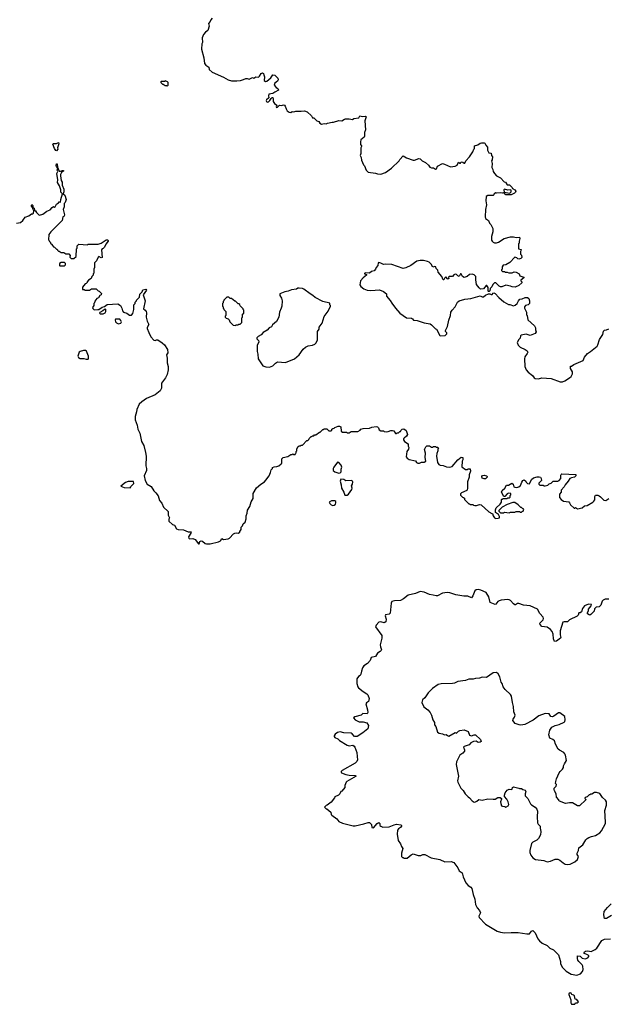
# Model space of a CAD drawing. Extents: x 1985742 to 2252716, y 78271 to 266492.
# Tile 173 of 250: x 2096182 to 2104890, y 222460 to 237022. Entities that reach past the tile are written whole.
import ezdxf

# ---------------------------------------------------------------- set-up
doc = ezdxf.new("R2010")
doc.units = 0

msp = doc.modelspace()

# ---------------------------------------------------------------- linework, layer by layer
at = {"layer": '0CON10XD'}
for points in [[(2099027, 237043), (2099008, 237022), (2099002, 236995), (2098973, 236967), (2098983, 236925), (2098965, 236860), (2098932, 236838), (2098902, 236805), (2098882, 236755), (2098888, 236685), (2098878, 236665), (2098872, 236585), (2098908, 236458), (2098914, 236374), (2098935, 236350), (2098978, 236318), (2098983, 236285), (2099030, 236245), (2099195, 236172), (2099265, 236132), (2099315, 236116), (2099395, 236116), (2099448, 236122), (2099494, 236136), (2099525, 236154), (2099545, 236154), (2099575, 236142), (2099625, 236166), (2099645, 236158), (2099675, 236178), (2099715, 236173), (2099731, 236189), (2099752, 236228), (2099775, 236238), (2099790, 236225), (2099796, 236206), (2099802, 236175), (2099798, 236125), (2099816, 236106), (2099837, 236113), (2099895, 236163), (2099925, 236208), (2099955, 236200), (2099999, 236159), (2100007, 236135), (2099997, 236115), (2099957, 236085), (2099948, 236055), (2099975, 236020), (2100002, 236005), (2100012, 235978), (2099955, 235951), (2099925, 235929), (2099870, 235920), (2099861, 235895), (2099868, 235865), (2099835, 235836), (2099829, 235825), (2099831, 235811), (2099845, 235803), (2099862, 235808), (2099880, 235825), (2099901, 235859), (2099915, 235870), (2099925, 235870), (2099933, 235853), (2099933, 235813), (2099952, 235785), (2099987, 235757), (2099978, 235735), (2099980, 235725), (2099995, 235728), (2100025, 235758), (2100055, 235754), (2100085, 235763), (2100099, 235759), (2100111, 235745), (2100122, 235705), (2100140, 235675), (2100170, 235655), (2100195, 235652), (2100215, 235662), (2100235, 235660), (2100265, 235668), (2100348, 235668)], [(2098365, 236040), (2098380, 236055), (2098380, 236095), (2098370, 236105), (2098335, 236118), (2098325, 236110), (2098275, 236110), (2098270, 236105), (2098270, 236095), (2098295, 236070), (2098305, 236070), (2098335, 236050), (2098355, 236050), (2098365, 236040)], [(2100348, 235668), (2100395, 235672), (2100435, 235660), (2100499, 235599), (2100515, 235570), (2100535, 235570), (2100577, 235527), (2100605, 235518), (2100621, 235491), (2100647, 235477), (2100687, 235487), (2100715, 235482), (2100737, 235493), (2100805, 235508), (2100825, 235506), (2100905, 235530), (2100946, 235524), (2100985, 235553), (2101002, 235558), (2101058, 235558), (2101105, 235547), (2101125, 235560), (2101197, 235573), (2101215, 235598), (2101255, 235590), (2101297, 235597), (2101307, 235585), (2101290, 235525), (2101296, 235395), (2101282, 235355), (2101283, 235297), (2101276, 235284), (2101230, 235245), (2101222, 235215), (2101222, 235175), (2101237, 235157), (2101238, 235145), (2101228, 235125), (2101228, 235045), (2101220, 235015), (2101233, 234985), (2101240, 234945), (2101268, 234878), (2101285, 234860), (2101309, 234799), (2101339, 234769), (2101445, 234753), (2101475, 234743), (2101525, 234740), (2101595, 234760), (2101683, 234825), (2101798, 234935), (2101808, 234955), (2101855, 235007), (2101905, 234979), (2102005, 234944), (2102025, 234944), (2102085, 234970), (2102106, 234966), (2102138, 234935), (2102185, 234909), (2102230, 234870), (2102251, 234841), (2102275, 234830), (2102305, 234833), (2102332, 234812), (2102346, 234815), (2102365, 234857), (2102435, 234893), (2102466, 234886), (2102555, 234844), (2102625, 234858), (2102655, 234873), (2102675, 234917), (2102695, 234898), (2102705, 234898), (2102715, 234920), (2102737, 234917), (2102755, 234902), (2102765, 234902), (2102783, 234935), (2102837, 234995), (2102884, 235066), (2102898, 235105), (2102912, 235118), (2102912, 235155), (2102958, 235172), (2102992, 235198), (2103015, 235203), (2103053, 235203), (2103062, 235195), (2103076, 235166), (2103102, 235135), (2103103, 235093), (2103122, 235055), (2103157, 235047), (2103163, 235013), (2103178, 234995), (2103172, 234948), (2103162, 234935), (2103167, 234915), (2103173, 234895), (2103168, 234835), (2103182, 234805), (2103187, 234775), (2103205, 234748), (2103235, 234712), (2103295, 234682), (2103350, 234625), (2103368, 234618), (2103395, 234580), (2103428, 234578), (2103465, 234540), (2103470, 234525), (2103505, 234508), (2103520, 234485), (2103515, 234470), (2103500, 234455), (2103455, 234432), (2103372, 234432), (2103352, 234445), (2103350, 234470), (2103432, 234458), (2103452, 234478), (2103452, 234502), (2103445, 234508), (2103405, 234503), (2103355, 234516), (2103344, 234505), (2103350, 234470), (2103338, 234462), (2103325, 234458), (2103295, 234463), (2103235, 234458), (2103225, 234462), (2103201, 234449), (2103198, 234432), (2103187, 234423), (2103108, 234422), (2103083, 234407), (2103080, 234345), (2103088, 234285), (2103072, 234215), (2103068, 234105), (2103075, 234080), (2103115, 234050), (2103132, 234015), (2103152, 233995), (2103183, 233935), (2103182, 233885), (2103162, 233815), (2103163, 233763), (2103170, 233745), (2103185, 233730), (2103205, 233720), (2103235, 233720), (2103267, 233733), (2103350, 233785), (2103441, 233809), (2103485, 233812), (2103525, 233802), (2103577, 233807), (2103582, 233785), (2103570, 233745), (2103570, 233715), (2103560, 233705), (2103560, 233635), (2103600, 233625), (2103597, 233603), (2103590, 233595), (2103590, 233555), (2103605, 233540), (2103610, 233505), (2103595, 233490), (2103565, 233480), (2103550, 233485), (2103535, 233500), (2103505, 233510), (2103435, 233432), (2103375, 233397), (2103335, 233390), (2103320, 233365), (2103320, 233335), (2103310, 233325), (2103312, 233312), (2103325, 233300), (2103355, 233300), (2103365, 233290), (2103395, 233290), (2103418, 233278), (2103465, 233280), (2103495, 233292), (2103525, 233287), (2103570, 233265), (2103580, 233235), (2103640, 233215), (2103640, 233205), (2103598, 233172), (2103598, 233158), (2103610, 233145), (2103608, 233132), (2103567, 233093), (2103512, 233068), (2103465, 233072), (2103445, 233082), (2103375, 233098), (2103315, 233072), (2103295, 233072), (2103275, 233080), (2103225, 233130), (2103205, 233130), (2103180, 233105), (2103165, 233070), (2103142, 233048), (2103138, 233012), (2103125, 233000), (2103115, 233000), (2103110, 233005), (2103112, 233062), (2103095, 233092), (2103081, 233089), (2103045, 233040), (2102998, 233038), (2102977, 233057), (2102942, 233105), (2102930, 233175), (2102930, 233225), (2102905, 233250), (2102875, 233258), (2102838, 233252), (2102800, 233225), (2102755, 233208), (2102732, 233222), (2102715, 233262), (2102705, 233262), (2102685, 233222), (2102665, 233232), (2102644, 233254), (2102625, 233260), (2102602, 233248), (2102585, 233222), (2102534, 233226), (2102527, 233215), (2102528, 233195), (2102515, 233186), (2102485, 233218), (2102471, 233205), (2102455, 233173), (2102447, 233177), (2102426, 233226), (2102375, 233290), (2102368, 233318), (2102345, 233340), (2102338, 233368), (2102325, 233372), (2102293, 233363), (2102270, 233405), (2102240, 233435), (2102215, 233448), (2102155, 233462), (2102108, 233462), (2102055, 233450), (2101970, 233385), (2101895, 233352), (2101855, 233342), (2101685, 233403), (2101595, 233408), (2101565, 233402), (2101525, 233421), (2101495, 233430), (2101485, 233428), (2101482, 233385), (2101454, 233356), (2101445, 233332), (2101425, 233308), (2101385, 233298), (2101355, 233273), (2101295, 233276), (2101285, 233270), (2101285, 233262), (2101310, 233255), (2101310, 233245), (2101264, 233206), (2101225, 233160), (2101213, 233103), (2101230, 233075), (2101274, 233044), (2101321, 233021), (2101375, 233017), (2101505, 233028), (2101565, 233000), (2101606, 232966), (2101610, 232935), (2101665, 232870), (2101685, 232830), (2101742, 232755), (2101804, 232684), (2101904, 232614), (2101979, 232609), (2101995, 232600), (2102008, 232578), (2102062, 232572), (2102165, 232538), (2102252, 232522), (2102275, 232510), (2102335, 232450), (2102350, 232445), (2102395, 232352), (2102405, 232348), (2102475, 232350), (2102502, 232378), (2102502, 232392), (2102483, 232413), (2102480, 232425), (2102512, 232485), (2102531, 232579), (2102553, 232647), (2102558, 232695), (2102578, 232725), (2102626, 232774), (2102659, 232845), (2102684, 232866), (2102765, 232889), (2102855, 232901), (2102995, 232940), (2103024, 232924), (2103045, 232924), (2103072, 232948), (2103115, 232970), (2103135, 232970), (2103155, 232958), (2103172, 232958), (2103185, 232980), (2103195, 232982), (2103215, 232972), (2103268, 232915), (2103345, 232848), (2103415, 232808), (2103435, 232808), (2103485, 232792), (2103512, 232798), (2103540, 232825), (2103562, 232862), (2103582, 232888), (2103617, 232893), (2103658, 232912), (2103695, 232912), (2103715, 232900), (2103726, 232864), (2103723, 232825), (2103705, 232807), (2103667, 232793), (2103650, 232775), (2103650, 232755), (2103680, 232695), (2103680, 232655), (2103687, 232647), (2103700, 232585), (2103798, 232495), (2103812, 232465), (2103812, 232435), (2103822, 232405), (2103807, 232383), (2103735, 232352), (2103675, 232372), (2103600, 232355), (2103592, 232345), (2103587, 232313), (2103565, 232290), (2103543, 232247), (2103555, 232210), (2103587, 232177), (2103658, 232145), (2103688, 232125), (2103697, 232105), (2103690, 232085), (2103656, 232035), (2103650, 232005), (2103654, 231895), (2103674, 231844), (2103705, 231810), (2103768, 231758), (2103794, 231724), (2103810, 231715), (2103855, 231710), (2103905, 231723), (2104045, 231717), (2104177, 231667), (2104213, 231667), (2104245, 231680), (2104318, 231725), (2104342, 231745), (2104352, 231765), (2104362, 231785), (2104362, 231812), (2104330, 231865), (2104332, 231898), (2104345, 231900), (2104378, 231922), (2104516, 231984), (2104539, 232031), (2104583, 232087), (2104626, 232114), (2104723, 232195), (2104737, 232215), (2104760, 232290), (2104808, 232365), (2104818, 232415), (2104835, 232432), (2104865, 232437), (2104898, 232452)], [(2096725, 235082), (2096715, 235086), (2096696, 235115), (2096671, 235179), (2096679, 235191), (2096725, 235192), (2096755, 235204), (2096759, 235185), (2096743, 235125), (2096744, 235105), (2096725, 235082)], [(2096135, 234013), (2096195, 234022), (2096227, 234053), (2096265, 234102), (2096317, 234123), (2096355, 234152), (2096375, 234152), (2096385, 234160), (2096390, 234195), (2096374, 234224), (2096373, 234245), (2096358, 234265), (2096356, 234275), (2096363, 234287), (2096378, 234275), (2096378, 234245), (2096396, 234235), (2096402, 234205), (2096417, 234196), (2096430, 234171), (2096463, 234135), (2096475, 234132), (2096522, 234148), (2096585, 234188), (2096635, 234210), (2096664, 234246), (2096683, 234257), (2096695, 234250), (2096708, 234252), (2096727, 234293), (2096758, 234312), (2096765, 234330), (2096785, 234322), (2096789, 234365), (2096814, 234445), (2096792, 234472), (2096789, 234505), (2096770, 234565), (2096742, 234612), (2096748, 234655), (2096730, 234745), (2096744, 234775), (2096736, 234795), (2096744, 234825), (2096725, 234852), (2096723, 234865), (2096725, 234890), (2096735, 234890), (2096742, 234842), (2096764, 234784), (2096785, 234780), (2096815, 234793), (2096825, 234793), (2096833, 234785), (2096799, 234761), (2096788, 234735), (2096788, 234711)], [(2096788, 234711), (2096795, 234645), (2096809, 234619), (2096812, 234575), (2096834, 234515), (2096834, 234475), (2096827, 234445), (2096848, 234428), (2096870, 234365), (2096853, 234317), (2096838, 234305), (2096838, 234255), (2096824, 234216), (2096843, 234135), (2096842, 234118), (2096820, 234105), (2096809, 234051), (2096644, 233886), (2096613, 233847), (2096610, 233765), (2096620, 233755), (2096622, 233742), (2096640, 233725), (2096640, 233715), (2096660, 233695), (2096660, 233685), (2096675, 233680), (2096680, 233665), (2096695, 233660), (2096725, 233630), (2096735, 233630), (2096740, 233615), (2096755, 233600), (2096765, 233600), (2096795, 233580), (2096835, 233580), (2096865, 233560), (2096908, 233558), (2096930, 233535), (2096922, 233512), (2096945, 233490), (2096985, 233490), (2097018, 233522), (2097020, 233635), (2097030, 233645), (2097032, 233678), (2097055, 233700), (2097185, 233690), (2097195, 233700), (2097345, 233702), (2097385, 233718), (2097460, 233765), (2097480, 233765), (2097490, 233755), (2097490, 233745), (2097455, 233700), (2097435, 233660), (2097415, 233640), (2097400, 233635), (2097393, 233617), (2097400, 233505), (2097385, 233500), (2097355, 233518), (2097341, 233509), (2097320, 233455), (2097290, 233425), (2097288, 233398), (2097288, 233355), (2097280, 233335), (2097280, 233275), (2097270, 233265), (2097268, 233242), (2097250, 233225), (2097240, 233195), (2097202, 233168), (2097180, 233145), (2097180, 233135), (2097165, 233120), (2097150, 233115), (2097110, 233065), (2097112, 233032), (2097135, 233030), (2097145, 233020), (2097215, 233020), (2097245, 233040), (2097315, 233040), (2097342, 233012), (2097358, 233008), (2097392, 232972), (2097388, 232952), (2097367, 232943), (2097349, 232911), (2097325, 232898), (2097295, 232860), (2097290, 232835), (2097280, 232825), (2097280, 232795), (2097260, 232765), (2097262, 232752), (2097285, 232730), (2097336, 232734), (2097355, 232738), (2097401, 232769), (2097438, 232782), (2097475, 232810), (2097635, 232818), (2097673, 232793), (2097692, 232755), (2097702, 232715), (2097720, 232695), (2097765, 232680), (2097805, 232652), (2097835, 232650), (2097858, 232675), (2097868, 232735), (2097870, 232805), (2097890, 232825), (2097890, 232845), (2097910, 232865), (2097910, 232875), (2097955, 232920), (2097960, 232965), (2097994, 232995), (2098005, 233028), (2098048, 233038), (2098056, 233024), (2098010, 232955), (2098040, 232865), (2098012, 232745), (2098040, 232725), (2098052, 232705), (2098057, 232685), (2098052, 232625), (2098068, 232565), (2098092, 232515), (2098068, 232472), (2098068, 232455), (2098090, 232395), (2098124, 232334), (2098165, 232282), (2098185, 232278), (2098205, 232288), (2098225, 232288), (2098290, 232245), (2098323, 232213), (2098368, 232145), (2098373, 232097), (2098352, 232065), (2098366, 232015), (2098366, 231946), (2098377, 231895), (2098377, 231845), (2098364, 231775), (2098340, 231725), (2098282, 231645), (2098280, 231575), (2098259, 231531), (2098187, 231473), (2098060, 231420), (2097988, 231372), (2097951, 231335), (2097913, 231257), (2097912, 231225), (2097888, 231155), (2097891, 231105), (2097919, 231025), (2097928, 230965), (2097957, 230905), (2097982, 230785), (2098018, 230725), (2098045, 230620), (2098052, 230565), (2098048, 230425), (2098058, 230385), (2098058, 230355), (2098022, 230275), (2098040, 230205), (2098068, 230155), (2098126, 230116), (2098168, 230055), (2098197, 230025), (2098228, 229978), (2098251, 229911), (2098285, 229870), (2098310, 229815), (2098377, 229747), (2098380, 229695), (2098398, 229655), (2098390, 229635), (2098390, 229605), (2098440, 229555), (2098470, 229545), (2098504, 229494), (2098525, 229483), (2098605, 229478), (2098675, 229449), (2098720, 229450), (2098715, 229428), (2098678, 229375), (2098682, 229355), (2098695, 229342), (2098745, 229347), (2098780, 229335), (2098825, 229268), (2098839, 229271), (2098848, 229305), (2098865, 229317), (2098885, 229309), (2098925, 229276), (2098945, 229269), (2098998, 229272), (2099125, 229300), (2099154, 229316), (2099173, 229347), (2099195, 229334), (2099266, 229344), (2099285, 229352), (2099344, 229416), (2099365, 229430), (2099382, 229432), (2099415, 229430), (2099440, 229445), (2099440, 229455), (2099457, 229483), (2099460, 229515), (2099480, 229535), (2099490, 229565), (2099517, 229593), (2099532, 229638), (2099530, 229685), (2099547, 229723), (2099553, 229767), (2099587, 229823), (2099608, 229892), (2099637, 229943), (2099638, 230015), (2099685, 230100), (2099750, 230155), (2099803, 230187), (2099825, 230210), (2099872, 230275), (2099892, 230325), (2099900, 230365), (2099920, 230385), (2099923, 230397), (2099945, 230410), (2099985, 230412), (2100015, 230422), (2100048, 230452), (2100060, 230465), (2100060, 230525), (2100082, 230548), (2100147, 230563), (2100195, 230590), (2100215, 230590), (2100225, 230600), (2100235, 230590), (2100258, 230592), (2100260, 230605), (2100270, 230615), (2100270, 230635), (2100280, 230645), (2100280, 230675), (2100302, 230708), (2100315, 230720), (2100335, 230720), (2100345, 230730), (2100368, 230732), (2100432, 230798), (2100445, 230800), (2100458, 230812), (2100462, 230828), (2100495, 230860), (2100505, 230860), (2100515, 230870), (2100535, 230870), (2100545, 230880), (2100565, 230880), (2100615, 230920), (2100625, 230920), (2100665, 230960), (2100675, 230960), (2100685, 230970), (2100725, 230970), (2100755, 230940), (2100785, 230940), (2100798, 230952), (2100800, 230965), (2100812, 230978), (2100835, 230980), (2100845, 230990), (2100895, 231012), (2100915, 231012), (2100932, 231002), (2100938, 230938), (2100955, 230920), (2101015, 230920), (2101025, 230910), (2101055, 230910), (2101085, 230930), (2101185, 230932), (2101217, 230953), (2101230, 230965), (2101265, 230978), (2101355, 230980), (2101393, 230997), (2101455, 231008), (2101475, 231000), (2101490, 230985), (2101500, 230955), (2101525, 230940), (2101565, 230940), (2101575, 230930), (2101615, 230928), (2101635, 230930), (2101673, 230947), (2101695, 230948), (2101715, 230940), (2101742, 230902), (2101755, 230900), (2101765, 230910), (2101785, 230910), (2101805, 230930), (2101815, 230930), (2101820, 230945), (2101842, 230968), (2101865, 230970), (2101900, 230945), (2101918, 230885), (2101906, 230864), (2101868, 230835), (2101858, 230822), (2101858, 230808), (2101874, 230784), (2101928, 230748), (2101930, 230715), (2101938, 230695), (2101932, 230668), (2101908, 230635), (2101900, 230555), (2101916, 230535), (2101945, 230519), (2102035, 230498), (2102050, 230475), (2102074, 230464), (2102095, 230464), (2102125, 230478), (2102165, 230480), (2102192, 230495), (2102180, 230545), (2102183, 230613), (2102172, 230665), (2102190, 230705), (2102205, 230720), (2102245, 230720), (2102275, 230700), (2102295, 230700), (2102305, 230710), (2102335, 230710), (2102345, 230700), (2102365, 230700), (2102378, 230688), (2102370, 230675), (2102368, 230645), (2102353, 230605), (2102350, 230565), (2102363, 230473), (2102384, 230444), (2102404, 230434), (2102445, 230430), (2102495, 230411), (2102545, 230406), (2102578, 230415), (2102665, 230512), (2102715, 230550), (2102738, 230548), (2102740, 230515), (2102730, 230495), (2102725, 230410), (2102775, 230370), (2102805, 230370), (2102815, 230380), (2102848, 230378), (2102850, 230345), (2102831, 230289), (2102830, 230255), (2102808, 230185), (2102808, 230095), (2102802, 230068), (2102795, 230060), (2102720, 230025), (2102702, 230008), (2102702, 229992), (2102735, 229960), (2102748, 229958), (2102760, 229945), (2102760, 229925), (2102825, 229860), (2102835, 229860), (2102845, 229850), (2102885, 229850), (2102895, 229840), (2102915, 229838), (2102942, 229838), (2102985, 229852), (2103008, 229848), (2103120, 229745), (2103165, 229720), (2103178, 229718), (2103184, 229684), (2103206, 229656), (2103225, 229646), (2103262, 229648), (2103278, 229655), (2103282, 229665), (2103282, 229675), (2103263, 229703), (2103220, 229735), (2103220, 229775), (2103232, 229805), (2103292, 229855), (2103308, 229885), (2103310, 229925), (2103315, 229930), (2103325, 229930), (2103335, 229940), (2103395, 229940), (2103405, 229950), (2103425, 229950), (2103438, 229962), (2103440, 229985), (2103450, 229995), (2103447, 230017), (2103415, 230018), (2103395, 230010), (2103358, 229972), (2103342, 229972), (2103312, 230035), (2103320, 230060), (2103358, 230095), (2103384, 230136), (2103415, 230138), (2103462, 230168), (2103483, 230155), (2103493, 230115), (2103506, 230106), (2103535, 230104), (2103565, 230114), (2103592, 230135), (2103608, 230182), (2103624, 230206), (2103645, 230218)], [(2096845, 233380), (2096860, 233395), (2096860, 233415), (2096845, 233430), (2096795, 233430), (2096770, 233415), (2096770, 233385), (2096775, 233380), (2096845, 233380)], [(2099875, 231883), (2099925, 231903), (2099965, 231942), (2099995, 231960), (2100115, 231953), (2100246, 232004), (2100315, 232068), (2100375, 232148), (2100409, 232181), (2100451, 232199), (2100515, 232208), (2100546, 232224), (2100568, 232245), (2100588, 232285), (2100588, 232412), (2100612, 232445), (2100612, 232475), (2100658, 232535), (2100688, 232632), (2100747, 232713), (2100780, 232785), (2100780, 232795), (2100770, 232805), (2100768, 232828), (2100665, 232852), (2100553, 232913), (2100520, 232945), (2100477, 232967), (2100385, 233038), (2100365, 233048), (2100315, 233052), (2100295, 233050), (2100275, 233038), (2100201, 233029), (2100155, 233007), (2100104, 232996), (2100032, 232968), (2100030, 232945), (2100053, 232905), (2100067, 232863), (2100062, 232785), (2100052, 232755), (2100023, 232695), (2100016, 232624), (2099979, 232561), (2099921, 232509), (2099905, 232480), (2099874, 232466), (2099845, 232428), (2099782, 232395), (2099755, 232362), (2099710, 232335), (2099690, 232315), (2099692, 232302), (2099717, 232277), (2099719, 232259), (2099694, 232204), (2099697, 232115), (2099707, 232075), (2099708, 232005), (2099780, 231905), (2099825, 231888), (2099875, 231883)], [(2099375, 232500), (2099385, 232510), (2099415, 232510), (2099425, 232520), (2099445, 232520), (2099468, 232542), (2099470, 232615), (2099480, 232625), (2099480, 232665), (2099497, 232683), (2099500, 232725), (2099490, 232735), (2099490, 232745), (2099442, 232792), (2099438, 232808), (2099425, 232820), (2099415, 232820), (2099375, 232860), (2099365, 232860), (2099315, 232900), (2099295, 232900), (2099275, 232920), (2099245, 232920), (2099200, 232875), (2099200, 232865), (2099190, 232855), (2099190, 232835), (2099180, 232825), (2099180, 232785), (2099190, 232775), (2099190, 232755), (2099200, 232745), (2099200, 232735), (2099230, 232705), (2099230, 232645), (2099220, 232635), (2099220, 232625), (2099235, 232610), (2099265, 232600), (2099280, 232585), (2099290, 232555), (2099342, 232502), (2099375, 232500)], [(2097373, 232673), (2097415, 232673), (2097448, 232685), (2097457, 232705), (2097455, 232740), (2097435, 232738), (2097414, 232716), (2097365, 232690), (2097363, 232683), (2097373, 232673)], [(2097645, 232523), (2097680, 232535), (2097688, 232555), (2097680, 232575), (2097662, 232592), (2097600, 232595), (2097592, 232585), (2097598, 232555), (2097615, 232538), (2097645, 232523)], [(2097165, 232000), (2097195, 232002), (2097202, 232015), (2097200, 232045), (2097169, 232119), (2097155, 232128), (2097125, 232128), (2097075, 232117), (2097062, 232105), (2097042, 232045), (2097050, 232025), (2097077, 232013), (2097132, 232012), (2097165, 232000)], [(2100905, 230314), (2100925, 230318), (2100937, 230333), (2100938, 230375), (2100947, 230405), (2100937, 230435), (2100905, 230471), (2100885, 230479), (2100828, 230405), (2100818, 230385), (2100818, 230365), (2100820, 230355), (2100843, 230333), (2100905, 230314)], [(2103075, 230230), (2103055, 230230), (2103025, 230242), (2103018, 230265), (2103027, 230283), (2103055, 230288), (2103087, 230277), (2103100, 230265), (2103100, 230255), (2103075, 230230)], [(2103645, 230218), (2103670, 230195), (2103673, 230183), (2103692, 230162), (2103725, 230160), (2103755, 230220), (2103785, 230248), (2103837, 230263), (2103865, 230263), (2103885, 230257), (2103898, 230238), (2103902, 230205), (2103864, 230166), (2103860, 230155), (2103875, 230140), (2103925, 230140), (2103935, 230130), (2103955, 230130), (2103995, 230140), (2104015, 230160), (2104045, 230170), (2104074, 230196), (2104145, 230197), (2104165, 230209), (2104188, 230235), (2104187, 230285), (2104192, 230298), (2104204, 230306), (2104408, 230298), (2104410, 230275), (2104390, 230255), (2104343, 230247), (2104322, 230235), (2104298, 230195), (2104252, 230145), (2104236, 230114), (2104190, 230065), (2104190, 230035), (2104170, 230005), (2104170, 229955), (2104190, 229925), (2104225, 229902), (2104305, 229890), (2104318, 229878), (2104330, 229845), (2104385, 229800), (2104395, 229800), (2104405, 229810), (2104435, 229790), (2104505, 229802), (2104539, 229831), (2104575, 229839), (2104660, 229885), (2104678, 229902), (2104688, 229922), (2104688, 229972), (2104698, 229992), (2104735, 229989), (2104755, 229979), (2104776, 229966), (2104825, 229918), (2104853, 229913), (2104895, 229939)], [(2097815, 230100), (2097828, 230112), (2097830, 230125), (2097870, 230165), (2097865, 230190), (2097785, 230194), (2097745, 230178), (2097680, 230125), (2097725, 230102), (2097815, 230100)], [(2101025, 229990), (2101044, 230005), (2101094, 230076), (2101099, 230095), (2101091, 230129), (2101107, 230155), (2101112, 230185), (2101105, 230198), (2101085, 230207), (2101005, 230202), (2100975, 230222), (2100935, 230228), (2100922, 230195), (2100938, 230145), (2100942, 230095), (2100976, 230036), (2100990, 229990), (2101025, 229990)], [(2100815, 229838), (2100835, 229840), (2100854, 229855), (2100860, 229875), (2100858, 229895), (2100845, 229908), (2100794, 229906), (2100762, 229885), (2100768, 229865), (2100792, 229845), (2100815, 229838)], [(2103425, 229730), (2103445, 229740), (2103505, 229740), (2103525, 229750), (2103575, 229750), (2103585, 229740), (2103605, 229740), (2103615, 229750), (2103628, 229752), (2103640, 229785), (2103622, 229792), (2103605, 229810), (2103595, 229810), (2103555, 229848), (2103505, 229880), (2103475, 229880), (2103395, 229853), (2103320, 229815), (2103270, 229765), (2103272, 229752), (2103295, 229730), (2103345, 229730), (2103355, 229740), (2103425, 229730)], [(2104895, 228454), (2104845, 228450), (2104815, 228438), (2104800, 228420), (2104777, 228365), (2104755, 228338), (2104708, 228332), (2104685, 228310), (2104680, 228275), (2104632, 228225), (2104615, 228217), (2104605, 228219), (2104584, 228234), (2104582, 228248), (2104597, 228285), (2104598, 228305), (2104638, 228355), (2104642, 228375), (2104598, 228378), (2104538, 228355), (2104507, 228315), (2104492, 228265), (2104475, 228252), (2104455, 228250), (2104442, 228215), (2104428, 228202), (2104318, 228145), (2104285, 228119), (2104235, 228119), (2104215, 228112), (2104178, 227985), (2104178, 227925), (2104188, 227885), (2104183, 227875), (2104125, 227830), (2104095, 227828), (2104077, 227863), (2104074, 227935), (2104057, 227975), (2104036, 228005), (2103986, 228036), (2103905, 228046), (2103880, 228075), (2103879, 228095), (2103928, 228145), (2103932, 228165), (2103926, 228186), (2103875, 228242), (2103842, 228302), (2103736, 228354), (2103635, 228364), (2103565, 228388), (2103545, 228386), (2103515, 228368), (2103505, 228368), (2103485, 228381), (2103443, 228433), (2103425, 228444), (2103405, 228448), (2103305, 228437), (2103275, 228428), (2103255, 228415), (2103225, 228376), (2103215, 228371), (2103144, 228405), (2103124, 228485), (2103085, 228552), (2103006, 228586), (2102965, 228595), (2102935, 228590), (2102917, 228575), (2102885, 228500), (2102865, 228474), (2102814, 228494), (2102753, 228497), (2102635, 228515), (2102545, 228545), (2102505, 228551), (2102435, 228539), (2102365, 228502), (2102345, 228500), (2102301, 228509), (2102245, 228521), (2102165, 228556), (2102105, 228563), (2102035, 228534), (2101930, 228510), (2101859, 228455), (2101815, 228430), (2101725, 228426), (2101688, 228415), (2101677, 228395), (2101663, 228245), (2101649, 228231), (2101595, 228220), (2101587, 228205), (2101604, 228155), (2101600, 228115), (2101575, 228100), (2101525, 228116), (2101495, 228112), (2101457, 228065), (2101448, 228045), (2101541, 227915), (2101540, 227875), (2101516, 227775), (2101519, 227745), (2101533, 227705), (2101530, 227695), (2101515, 227678), (2101475, 227652), (2101444, 227606), (2101382, 227588), (2101366, 227544), (2101325, 227502), (2101272, 227465), (2101253, 227435), (2101237, 227385), (2101231, 227345), (2101217, 227323), (2101194, 227306), (2101171, 227275), (2101167, 227205), (2101182, 227155), (2101192, 227142), (2101264, 227084), (2101315, 227053), (2101330, 227035), (2101352, 226985), (2101344, 226936), (2101312, 226918), (2101303, 226905), (2101329, 226815), (2101330, 226775), (2101322, 226758), (2101258, 226762), (2101232, 226738), (2101138, 226712), (2101120, 226695), (2101145, 226668), (2101205, 226638), (2101263, 226637), (2101315, 226622), (2101340, 226585), (2101334, 226536), (2101259, 226475), (2101175, 226423), (2101135, 226420), (2101102, 226462), (2101085, 226470), (2100976, 226476), (2100925, 226488), (2100885, 226478), (2100850, 226455), (2100833, 226433), (2100833, 226423), (2100845, 226408), (2100890, 226385), (2100914, 226364), (2101028, 226295), (2101056, 226284), (2101112, 226292), (2101129, 226279), (2101138, 226265), (2101167, 226185), (2101176, 226126), (2101177, 226075), (2101168, 226052), (2101146, 226024), (2100952, 225918), (2100938, 225905), (2100938, 225895), (2100945, 225882), (2101005, 225860), (2101057, 225847), (2101143, 225843), (2101160, 225835), (2101023, 225755), (2101013, 225745), (2100993, 225697), (2100990, 225665), (2100948, 225612), (2100932, 225608), (2100918, 225572), (2100898, 225552), (2100845, 225530), (2100840, 225515), (2100788, 225452), (2100730, 225405), (2100715, 225400), (2100690, 225375), (2100715, 225350), (2100725, 225350), (2100785, 225300), (2100788, 225265), (2100798, 225255), (2100872, 225202), (2100905, 225163), (2100955, 225140), (2101115, 225101), (2101145, 225101), (2101275, 225128), (2101335, 225148), (2101355, 225148), (2101387, 225117), (2101390, 225075), (2101415, 225070), (2101470, 225135), (2101497, 225147), (2101512, 225132), (2101510, 225105), (2101523, 225093), (2101555, 225080), (2101647, 225087), (2101724, 225116), (2101755, 225122), (2101822, 225112), (2101830, 225105), (2101830, 225095), (2101817, 225075), (2101788, 225055), (2101773, 225035), (2101764, 224975), (2101781, 224885), (2101813, 224833), (2101828, 224795), (2101852, 224762), (2101830, 224695), (2101830, 224645), (2101845, 224630), (2101855, 224630), (2101865, 224620), (2101915, 224622), (2101975, 224672), (2102005, 224687), (2102075, 224663), (2102115, 224662), (2102145, 224678), (2102175, 224678), (2102270, 224625), (2102395, 224602), (2102470, 224565), (2102565, 224573), (2102605, 224558), (2102665, 224480), (2102684, 224434), (2102730, 224405), (2102742, 224345), (2102782, 224255), (2102818, 224215), (2102855, 224192), (2102870, 224175), (2102890, 224085), (2102914, 224015), (2102927, 223935), (2102936, 223916), (2102952, 223885), (2102986, 223846), (2103000, 223815), (2102972, 223765), (2102978, 223745), (2103075, 223647), (2103245, 223544), (2103295, 223526), (2103355, 223516), (2103455, 223523), (2103555, 223520), (2103685, 223502), (2103725, 223502), (2103755, 223542), (2103775, 223550), (2103807, 223515), (2103845, 223430), (2103871, 223401), (2103910, 223365), (2103985, 223328), (2104025, 223292), (2104080, 223265), (2104155, 223190), (2104182, 223095), (2104182, 223065), (2104205, 223010), (2104265, 222952), (2104338, 222908), (2104425, 222890), (2104477, 222913), (2104508, 222945), (2104518, 222975), (2104512, 223025), (2104502, 223045), (2104452, 223092), (2104438, 223115), (2104432, 223138), (2104434, 223176), (2104472, 223172), (2104505, 223141), (2104548, 223135), (2104588, 223145), (2104600, 223165), (2104600, 223175), (2104590, 223185), (2104530, 223215), (2104538, 223235), (2104552, 223248), (2104585, 223253), (2104635, 223240), (2104695, 223271), (2104718, 223292), (2104795, 223402), (2104835, 223422), (2104923, 223427)], [(2104285, 224528), (2104325, 224532), (2104395, 224568), (2104436, 224604), (2104448, 224645), (2104428, 224678), (2104428, 224695), (2104450, 224735), (2104452, 224775), (2104513, 224817), (2104555, 224892), (2104575, 224912), (2104604, 224926), (2104640, 224940), (2104702, 224955), (2104765, 224997), (2104790, 225025), (2104846, 225134), (2104850, 225155), (2104836, 225324), (2104862, 225405), (2104862, 225455), (2104849, 225479), (2104805, 225520), (2104766, 225576), (2104715, 225592), (2104685, 225592), (2104645, 225570), (2104625, 225570), (2104615, 225560), (2104605, 225560), (2104575, 225530), (2104545, 225520), (2104540, 225505), (2104558, 225488), (2104558, 225482), (2104465, 225393), (2104435, 225393), (2104362, 225442), (2104315, 225442), (2104286, 225434), (2104255, 225432), (2104170, 225465), (2104160, 225475), (2104160, 225485), (2104123, 225523), (2104118, 225575), (2104092, 225615), (2104090, 225635), (2104090, 225655), (2104120, 225685), (2104122, 225712), (2104108, 225728), (2104111, 225755), (2104124, 225795), (2104165, 225882), (2104178, 225905), (2104214, 225936), (2104227, 225963), (2104228, 225985), (2104240, 226015), (2104271, 226065), (2104256, 226146), (2104248, 226165), (2104232, 226182), (2104168, 226218), (2104150, 226235), (2104110, 226305), (2104092, 226355), (2104068, 226375), (2104027, 226395), (2104008, 226445), (2104026, 226514), (2104055, 226558), (2104105, 226582), (2104165, 226598), (2104235, 226632), (2104246, 226644), (2104252, 226665), (2104247, 226717), (2104173, 226773), (2104155, 226772), (2104085, 226720), (2104065, 226712), (2104040, 226715), (2104017, 226757), (2103958, 226762), (2103862, 226728), (2103776, 226664), (2103655, 226598), (2103595, 226590), (2103573, 226593), (2103513, 226613), (2103478, 226655), (2103480, 226675), (2103502, 226705), (2103512, 226735), (2103493, 226785), (2103488, 226865), (2103474, 226924), (2103457, 227015), (2103445, 227040), (2103362, 227115), (2103334, 227154), (2103317, 227205), (2103303, 227225), (2103283, 227305), (2103258, 227348), (2103235, 227368), (2103185, 227362), (2103086, 227294), (2103025, 227298), (2102985, 227282), (2102925, 227278), (2102892, 227268), (2102825, 227270), (2102775, 227250), (2102665, 227232), (2102615, 227210), (2102585, 227203), (2102415, 227202), (2102375, 227189), (2102291, 227129), (2102224, 227066), (2102175, 226992), (2102142, 226965), (2102130, 226925), (2102161, 226861), (2102222, 226815), (2102253, 226775), (2102273, 226735), (2102293, 226665), (2102316, 226626), (2102318, 226595), (2102340, 226570), (2102364, 226484), (2102385, 226470), (2102435, 226460), (2102465, 226443), (2102492, 226452), (2102510, 226435), (2102532, 226428), (2102625, 226480), (2102645, 226472), (2102675, 226500), (2102695, 226510), (2102755, 226518), (2102816, 226496), (2102835, 226440), (2102865, 226432), (2102904, 226446), (2102925, 226443), (2102997, 226377), (2103008, 226345), (2102995, 226337), (2102964, 226334), (2102935, 226352), (2102894, 226346), (2102855, 226328), (2102831, 226299), (2102758, 226275), (2102749, 226265), (2102763, 226225), (2102760, 226205), (2102738, 226175), (2102694, 226145), (2102642, 226048), (2102641, 226005), (2102672, 225835), (2102660, 225765), (2102662, 225745), (2102706, 225656), (2102742, 225622), (2102774, 225575), (2102815, 225530), (2102838, 225515), (2102875, 225468), (2102905, 225452), (2102927, 225453), (2102945, 225462), (2102975, 225490), (2103025, 225480), (2103107, 225497), (2103185, 225492), (2103214, 225496), (2103255, 225519), (2103291, 225521), (2103308, 225505), (2103310, 225495), (2103297, 225455), (2103298, 225428), (2103310, 225395), (2103325, 225388), (2103357, 225387), (2103375, 225378), (2103410, 225395), (2103418, 225415), (2103410, 225455), (2103388, 225495), (2103352, 225535), (2103352, 225555), (2103365, 225590), (2103395, 225628), (2103425, 225642), (2103455, 225638), (2103468, 225642), (2103473, 225667), (2103485, 225678), (2103567, 225657), (2103575, 225650), (2103605, 225652), (2103626, 225636), (2103660, 225625), (2103672, 225605), (2103658, 225572), (2103660, 225545), (2103698, 225505), (2103738, 225425), (2103755, 225408), (2103810, 225375), (2103832, 225345), (2103840, 225315), (2103838, 225235), (2103844, 225144), (2103852, 225125), (2103880, 225095), (2103880, 225065), (2103892, 225015), (2103888, 224965), (2103855, 224910), (2103833, 224887), (2103775, 224860), (2103753, 224837), (2103728, 224735), (2103728, 224705), (2103742, 224665), (2103774, 224624), (2103814, 224604), (2103936, 224586), (2103985, 224568), (2104035, 224578), (2104103, 224607), (2104145, 224608), (2104175, 224592), (2104221, 224551), (2104250, 224535), (2104285, 224528)], [(2104935, 223772), (2104865, 223730), (2104835, 223730), (2104822, 223785), (2104828, 223835), (2104876, 223894), (2104934, 223946)], [(2104395, 222460), (2104405, 222480), (2104435, 222480), (2104447, 222497), (2104425, 222530), (2104400, 222535), (2104388, 222585), (2104376, 222596), (2104350, 222605), (2104340, 222625), (2104325, 222628), (2104308, 222615), (2104308, 222605), (2104333, 222525), (2104335, 222480), (2104345, 222462), (2104395, 222460)]]:
    msp.add_lwpolyline(points, dxfattribs=at)

doc.saveas('drawing.dxf')
